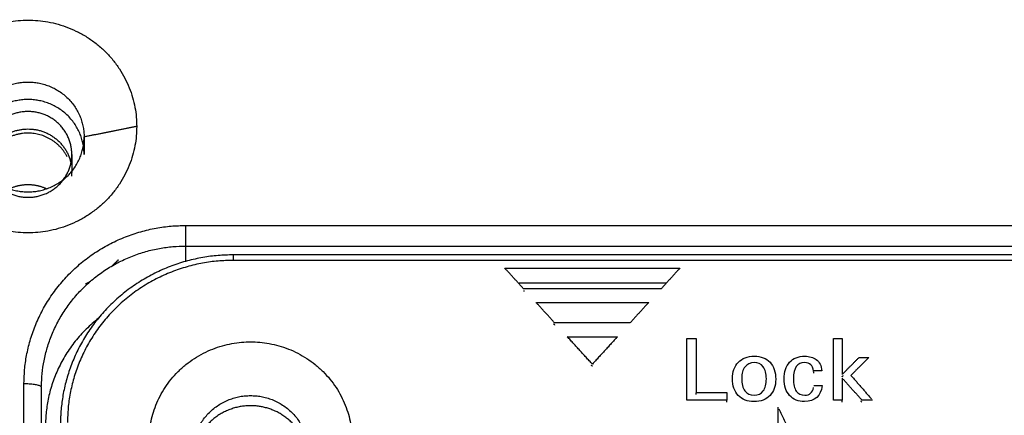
# Model space of a CAD drawing. Header units: millimetres. Extents: x 9946 to 11276, y -3292 to -1962.
# Tile 121 of 170: x 11015 to 11043, y -2262 to -2251. Entities that reach past the tile are written whole.
import ezdxf

# ---------------------------------------------------------------- set-up
doc = ezdxf.new("R2010")
doc.units = ezdxf.units.MM
doc.layers.add('ROXX NEO lite', color=7, linetype='Continuous', true_color=0x000000)
doc.dimstyles.get("Standard").update_dxf_attribs({"dimscale": 10, "dimtxt": 2.5, "dimasz": 3, "dimexe": 1, "dimexo": 0.5, "dimgap": 0.8, "dimtad": 1, "dimtoh": 1, "dimdec": 1, "dimzin": 1, "dimdsep": 46, "dimtxsty": 'Standard', "dimblk": 'OPEN90', "dimcen": 2.5, "dimadec": 1, "dimazin": 1, "dimtfac": 1, "dimtdec": 4, "dimtix": 1, "dimtofl": 0, "dimtmove": 1, "dimatfit": 3, "dimldrblk": 'OPEN90', "dimfxl": 1, "dimtolj": 1, "dimtzin": 1, "dimarcsym": 0})

# ---------------------------------------------------------------- blocks, each defined once
blk = doc.blocks.new('*D2')
at = {"layer": 'Defpoints', "color": 0}
for p in [(10752.196, -2185.885), (11119.696, -2185.885), (11119.696, -2408.445)]:
    blk.add_point(p, dxfattribs=at)
at = {"layer": 'ROXX NEO lite', "color": 0, "lineweight": -2}
for p, q in [((10752.196, -2191.886), (10752.196, -2411.446)), ((11119.696, -2191.886), (11119.696, -2411.446)), ((10758.197, -2408.445), (11113.695, -2408.445))]:
    blk.add_line(p, q, dxfattribs=at)
at = {"layer": 'ROXX NEO lite', "color": 0}
for points in [[(10758.197, -2407.445), (10758.197, -2409.445), (10752.196, -2408.445)], [(11113.695, -2409.445), (11113.695, -2407.445), (11119.696, -2408.445)]]:
    blk.add_solid(points, dxfattribs=at)
at = {"layer": 'ROXX NEO lite', "color": 0, "insert": (10935.946, -2401.544), "char_height": 9.0015, "attachment_point": 5}
blk.add_mtext('\\A1;367.5', dxfattribs=at)

msp = doc.modelspace()

# ---------------------------------------------------------------- linework, layer by layer
at = {"layer": 'ROXX NEO lite', "color": 18, "lineweight": -3, "true_color": 0x000000}
for points, weights in [([(11012.138, -2253.847), (11012.138, -2250.809), (11015.238, -2250.809)], [1, 0.707106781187, 1]), ([(11015.238, -2250.809), (11018.338, -2250.809), (11018.338, -2253.847)], [1, 0.707106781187, 1]), ([(11013.638, -2254.146), (11013.638, -2252.578), (11015.238, -2252.578)], [1, 0.707106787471, 1]), ([(11015.238, -2252.578), (11016.838, -2252.578), (11016.838, -2254.146)], [1, 0.707106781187, 1]), ([(11015.238, -2256.884), (11012.138, -2256.884), (11012.138, -2253.847)], [1, 0.707106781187, 1]), ([(11018.338, -2253.847), (11018.338, -2256.884), (11015.238, -2256.884)], [1, 0.707106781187, 1]), ([(11013.638, -2254.146), (11013.638, -2255.714), (11015.238, -2255.714)], [1, 0.707106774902, 1]), ([(11015.238, -2255.714), (11016.838, -2255.714), (11016.838, -2254.146)], [1, 0.707106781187, 1]), ([(11016.488, -2255.262), (11016.488, -2255.215), (11016.485, -2255.168)], [1, 0.984255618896, 0.970203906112]), ([(11015.123, -2261.196), (11015.123, -2256.673), (11019.738, -2256.673)], [1, 0.70710678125, 1]), ([(11019.738, -2257.261), (11019.738, -2257.153), (11019.738, -2256.673)], [1, 0.714472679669, 1]), ([(11015.623, -2261.258), (11015.659, -2257.261), (11019.738, -2257.261)], [0.996352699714, 0.708941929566, 1]), ([(11021.088, -2257.513), (11016.569, -2257.513), (11016.182, -2261.925)], [1, 0.736815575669, 1]), ([(11021.088, -2257.513), (11021.088, -2257.477), (11021.088, -2257.67)], [1, 0.713250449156, 1]), ([(11021.088, -2257.67), (11016.364, -2257.67), (11016.364, -2262.3)], [1, 0.707106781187, 1]), ([(11017.814, -2257.656), (11017.729, -2257.744), (11017.639, -2257.825)], [0.853701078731, 0.853312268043, 0.853947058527]), ([(11017.017, -2258.273), (11016.948, -2258.312), (11016.876, -2258.349)], [0.868208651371, 0.870794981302, 0.873837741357]), ([(11017.251, -2259.323), (11015.738, -2260.499), (11015.738, -2262.392)], [0.856350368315, 0.833314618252, 1]), ([(11015.623, -2261.294), (11015.613, -2261.196), (11015.123, -2261.196)], [1, 0.714472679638, 1]), ([(11019.938, -2263.148), (11019.938, -2261.531), (11021.588, -2261.531)], [1, 0.707106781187, 1]), ([(11021.588, -2261.531), (11023.238, -2261.531), (11023.238, -2263.148)], [1, 0.707106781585, 1]), ([(11016.182, -2261.925), (11016.164, -2262.131), (11016.164, -2262.339)], [1, 0.999077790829, 1])]:
    msp.add_rational_spline(points, weights, degree=2, dxfattribs=at)
for points, weights, knots in [([(11016.838, -2254.644), (11016.838, -2253.076), (11015.238, -2253.076), (11013.638, -2253.076), (11013.638, -2254.644)], [1, 0.707106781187, 1, 0.707106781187, 1], [0, 0, 0, 2.513274, 2.513274, 5.026548, 5.026548, 5.026548]), ([(11016.488, -2254.644), (11016.488, -2253.419), (11015.238, -2253.419), (11013.988, -2253.419), (11013.988, -2254.644)], [1, 0.707106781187, 1, 0.707106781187, 1], [-3.926991, -3.926991, -3.926991, -1.963495, -1.963495, 0, 0, 0]), ([(11014.02, -2254.869), (11014.242, -2253.918), (11015.238, -2253.918), (11016.255, -2253.918), (11016.462, -2254.893)], [0.924246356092, 0.75180495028, 1, 0.747949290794, 0.929705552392], [0.299647, 0.299647, 0.299647, 1.963495, 1.963495, 3.653191, 3.653191, 3.653191]), ([(11016.357, -2254.715), (11016.011, -2254.037), (11015.238, -2254.037), (11014.32, -2254.037), (11014.045, -2254.897)], [0.876110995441, 0.796077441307, 1, 0.766582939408, 0.905202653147], [0.596441, 0.596441, 0.596441, 1.963495, 1.963495, 3.528275, 3.528275, 3.528275]), ([(11013.988, -2254.644), (11013.988, -2255.869), (11015.238, -2255.869), (11016.488, -2255.869), (11016.488, -2254.644)], [1, 0.707106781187, 1, 0.707106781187, 1], [-3.926991, -3.926991, -3.926991, -1.963495, -1.963495, 0, 0, 0]), ([(11015.778, -2255.632), (11015.522, -2255.513), (11015.238, -2255.513), (11014.933, -2255.513), (11014.662, -2255.651)], [0.878604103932, 0.914122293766, 1, 0.908056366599, 0.873837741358], [1.387789, 1.387789, 1.387789, 1.963495, 1.963495, 2.579866, 2.579866, 2.579866]), ([(11018.688, -2262.839), (11018.688, -2259.997), (11021.588, -2259.997), (11024.488, -2259.997), (11024.488, -2262.839)], [1, 0.707106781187, 1, 0.707106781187, 1], [0, 0, 0, 4.555309, 4.555309, 9.110619, 9.110619, 9.110619]), ([(11023.147, -2262.907), (11022.762, -2261.82), (11021.588, -2261.82), (11020.31, -2261.82), (11019.991, -2263.034)], [0.898563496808, 0.77236486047, 1, 0.756962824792, 0.917260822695], [-4.606159, -4.606159, -4.606159, -2.591814, -2.591814, -0.441176, -0.441176, -0.441176])]:
    msp.add_rational_spline(points, weights, degree=2, knots=knots, dxfattribs=at)
for points, degree in [([(11018.338, -2253.847), (11017.588, -2253.996), (11016.838, -2254.146)], 2), ([(11016.838, -2254.146), (11016.838, -2254.395), (11016.838, -2254.644)], 2), ([(11016.488, -2254.644), (11016.488, -2254.905), (11016.488, -2255.165)], 2), ([(11019.738, -2256.673), (11046.588, -2256.673), (11073.438, -2256.673)], 2), ([(11019.738, -2257.681), (11019.738, -2257.471), (11019.738, -2257.261)], 2), ([(11019.738, -2257.261), (11046.588, -2257.261), (11073.438, -2257.261)], 2), ([(11072.088, -2257.513), (11046.588, -2257.513), (11021.088, -2257.513)], 2), ([(11072.088, -2257.67), (11046.588, -2257.67), (11021.088, -2257.67)], 2), ([(11029.374, -2258.478), (11029.106, -2258.184), (11028.838, -2257.89)], 2), ([(11028.838, -2257.89), (11031.338, -2257.89), (11033.838, -2257.89)], 2), ([(11033.838, -2257.89), (11033.571, -2258.184), (11033.303, -2258.478)], 2), ([(11033.45, -2258.317), (11031.35, -2258.317), (11029.249, -2258.317)], 2), ([(11033.303, -2258.478), (11031.338, -2258.478), (11029.374, -2258.478)], 2), ([(11029.374, -2258.538), (11029.388, -2258.538), (11029.403, -2258.538)], 2), ([(11030.267, -2259.458), (11029.999, -2259.164), (11029.731, -2258.87)], 2), ([(11029.74, -2258.87), (11031.343, -2258.87), (11032.946, -2258.87)], 2), ([(11032.946, -2258.87), (11032.678, -2259.164), (11032.41, -2259.458)], 2), ([(11030.267, -2259.518), (11030.252, -2259.501), (11030.237, -2259.485)], 2), ([(11032.41, -2259.458), (11031.338, -2259.458), (11030.267, -2259.458)], 2), ([(11031.338, -2260.634), (11030.981, -2260.242), (11030.624, -2259.85)], 2), ([(11030.624, -2259.85), (11031.338, -2259.85), (11032.053, -2259.85)], 2), ([(11032.053, -2259.85), (11031.696, -2260.242), (11031.338, -2260.634)], 2), ([(11034.038, -2261.663), (11034.038, -2260.781), (11034.038, -2259.899)], 2), ([(11034.038, -2259.899), (11034.171, -2259.899), (11034.303, -2259.899)], 2), ([(11034.303, -2259.899), (11034.303, -2260.669), (11034.303, -2261.439)], 2), ([(11038.218, -2259.899), (11038.341, -2259.899), (11038.465, -2259.899)], 2), ([(11038.218, -2261.663), (11038.218, -2260.781), (11038.218, -2259.899)], 2), ([(11038.465, -2259.899), (11038.465, -2260.415), (11038.465, -2260.931)], 2), ([(11031.338, -2260.694), (11031.324, -2260.677), (11031.309, -2260.661)], 2), ([(11035.335, -2261.051), (11035.335, -2260.855), (11035.39, -2260.697), (11035.502, -2260.582)], 3), ([(11035.502, -2260.582), (11035.614, -2260.466), (11035.766, -2260.407), (11035.956, -2260.407)], 3), ([(11035.951, -2260.589), (11035.842, -2260.589), (11035.756, -2260.63), (11035.693, -2260.71)], 3), ([(11036.211, -2260.707), (11036.151, -2260.629), (11036.064, -2260.589), (11035.951, -2260.589)], 3), ([(11035.956, -2260.407), (11036.148, -2260.407), (11036.298, -2260.465), (11036.406, -2260.581)], 3), ([(11036.406, -2260.581), (11036.514, -2260.696), (11036.569, -2260.857), (11036.569, -2261.062)], 3), ([(11036.811, -2261.056), (11036.811, -2260.855), (11036.863, -2260.696), (11036.966, -2260.58)], 3), ([(11036.966, -2260.58), (11037.069, -2260.465), (11037.214, -2260.407), (11037.397, -2260.407)], 3), ([(11037.392, -2260.589), (11037.181, -2260.589), (11037.076, -2260.742), (11037.076, -2261.046)], 3), ([(11037.646, -2260.828), (11037.628, -2260.669), (11037.543, -2260.589), (11037.392, -2260.589)], 3), ([(11037.397, -2260.407), (11037.527, -2260.407), (11037.637, -2260.439), (11037.727, -2260.503)], 3), ([(11037.727, -2260.503), (11037.818, -2260.567), (11037.869, -2260.675), (11037.884, -2260.828)], 3), ([(11038.482, -2260.913), (11038.712, -2260.678), (11038.942, -2260.443)], 2), ([(11039.227, -2260.443), (11038.971, -2260.698), (11038.715, -2260.953)], 2), ([(11038.942, -2260.443), (11039.084, -2260.443), (11039.227, -2260.443)], 2), ([(11035.693, -2260.71), (11035.63, -2260.789), (11035.599, -2260.9), (11035.599, -2261.041)], 3), ([(11036.302, -2261.051), (11036.302, -2260.901), (11036.271, -2260.786), (11036.211, -2260.707)], 3), ([(11037.637, -2260.836), (11037.641, -2260.852), (11037.644, -2260.869), (11037.646, -2260.887)], 3), ([(11037.884, -2260.828), (11037.765, -2260.828), (11037.646, -2260.828)], 2), ([(11038.465, -2260.991), (11038.479, -2260.975), (11038.494, -2260.96)], 2), ([(11038.715, -2260.953), (11039.007, -2261.289), (11039.299, -2261.625)], 2), ([(11015.123, -2288.83), (11015.123, -2275.013), (11015.123, -2261.196)], 2), ([(11035.501, -2261.526), (11035.39, -2261.407), (11035.335, -2261.25), (11035.335, -2261.051)], 3), ([(11035.599, -2261.041), (11035.599, -2261.195), (11035.629, -2261.313), (11035.69, -2261.395)], 3), ([(11036.215, -2261.397), (11036.272, -2261.316), (11036.302, -2261.201), (11036.302, -2261.051)], 3), ([(11036.569, -2261.062), (11036.569, -2261.26), (11036.514, -2261.416), (11036.406, -2261.53)], 3), ([(11036.966, -2261.529), (11036.863, -2261.415), (11036.811, -2261.257), (11036.811, -2261.056)], 3), ([(11037.076, -2261.046), (11037.076, -2261.21), (11037.102, -2261.329), (11037.155, -2261.405)], 3), ([(11037.898, -2261.245), (11037.853, -2261.55), (11037.685, -2261.701), (11037.394, -2261.701)], 3), ([(11037.654, -2261.245), (11037.776, -2261.245), (11037.898, -2261.245)], 2), ([(11038.465, -2261.029), (11038.465, -2261.346), (11038.465, -2261.663)], 2), ([(11039.029, -2261.663), (11038.762, -2261.363), (11038.495, -2261.063)], 2), ([(11015.623, -2288.928), (11015.623, -2275.111), (11015.623, -2261.294)], 2), ([(11034.303, -2261.439), (11034.737, -2261.439), (11035.17, -2261.439)], 2), ([(11034.303, -2261.499), (11034.303, -2261.474), (11034.303, -2261.45)], 2), ([(11035.17, -2261.439), (11035.17, -2261.551), (11035.17, -2261.663)], 2), ([(11035.949, -2261.701), (11035.761, -2261.701), (11035.612, -2261.643), (11035.501, -2261.526)], 3), ([(11035.69, -2261.395), (11035.752, -2261.479), (11035.838, -2261.519), (11035.951, -2261.519)], 3), ([(11035.951, -2261.519), (11036.069, -2261.519), (11036.157, -2261.479), (11036.215, -2261.397)], 3), ([(11037.155, -2261.405), (11037.207, -2261.481), (11037.287, -2261.519), (11037.397, -2261.519)], 3), ([(11037.397, -2261.519), (11037.539, -2261.519), (11037.622, -2261.448), (11037.647, -2261.304)], 3), ([(11035.17, -2261.663), (11034.604, -2261.663), (11034.038, -2261.663)], 2), ([(11035.17, -2261.723), (11035.17, -2261.694), (11035.17, -2261.666)], 2), ([(11036.406, -2261.53), (11036.297, -2261.644), (11036.144, -2261.701), (11035.949, -2261.701)], 3), ([(11037.394, -2261.701), (11037.212, -2261.701), (11037.069, -2261.644), (11036.966, -2261.529)], 3), ([(11038.465, -2261.663), (11038.341, -2261.663), (11038.218, -2261.663)], 2), ([(11038.465, -2261.723), (11038.465, -2261.683), (11038.465, -2261.643)], 2), ([(11039.029, -2261.723), (11039.014, -2261.706), (11038.999, -2261.689)], 2), ([(11039.332, -2261.663), (11039.18, -2261.663), (11039.029, -2261.663)], 2), ([(11036.638, -2263.162), (11036.638, -2262.51), (11036.638, -2261.859)], 2), ([(11036.662, -2261.908), (11037.272, -2263.19), (11037.882, -2264.472)], 2)]:
    msp.add_open_spline(points, degree=degree, dxfattribs=at)

# ---------------------------------------------------------------- dimensions: what is measured, and where the dimension line sits
at = {"layer": 'ROXX NEO lite', "color": 5, "true_color": 0x0000ff}
dim = msp.add_linear_dim(base=(11119.696, -2408.445), p1=(10752.196, -2185.885), p2=(11119.696, -2185.885), dimstyle='Standard', override={"dimscale": 3.0005, "dimtxt": 3, "dimasz": 2, "dimexe": 1, "dimexo": 2, "dimgap": 0.8, "dimtad": 1, "dimtih": 0, "dimtoh": 0, "dimdec": 1, "dimlfac": 1, "dimzin": 1, "dimtxsty": 'Standard', "dimsah": 0, "dimcen": 2.5, "dimadec": 1, "dimazin": 1, "dimtix": 0, "dimtmove": 0, "dimtzin": 1}, dxfattribs=at)
dim.commit()
dim.dimension.update_dxf_attribs({"geometry": '*D2', "text_midpoint": (10935.946, -2401.544)})

doc.saveas('drawing.dxf')
